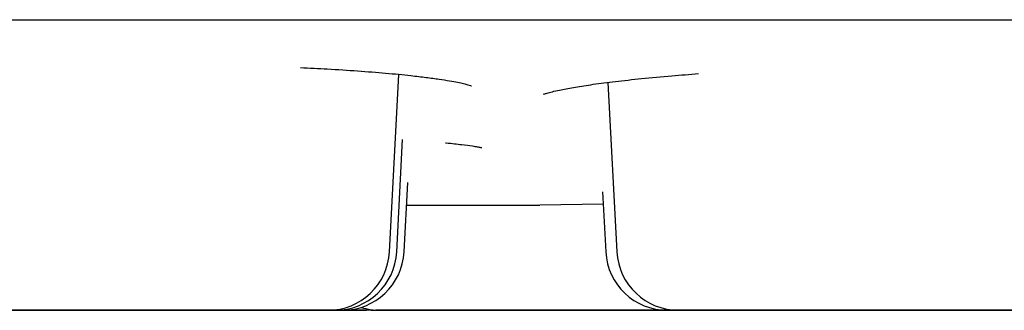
# Model space of a CAD drawing. Header units: millimetres. Extents: x 8 to 1191, y 12 to 1197.
# Tile 7 of 60: x 669.52 to 674.31, y 590.9 to 592.31. Entities that reach past the tile are written whole.
import ezdxf

# ---------------------------------------------------------------- set-up
doc = ezdxf.new("R2010")
doc.units = ezdxf.units.MM

msp = doc.modelspace()

# ---------------------------------------------------------------- linework, layer by layer
at = {"color": 7, "linetype": 'Continuous', "lineweight": 30}
for p, q in [((671.3158, 591.1809), (671.361, 592.0446)), ((672.3793, 592.0054), (672.4226, 591.181)), ((671.3514, 591.1809), (671.38, 591.7276)), ((671.387, 591.1809), (671.4046, 591.5179)), ((672.3533, 591.4726), (672.3686, 591.1809)), ((672.047, 591.4089), (672.3564, 591.4141)), ((672.0479, 591.4088), (672.048, 591.4088)), ((671.2039, 590.8965), (671.2363, 590.8983)), ((671.2265, 590.8974), (671.2492, 590.8965)), ((671.4952, 590.8965), (671.4952, 590.8965)), ((671.6931, 590.8966), (671.7063, 590.8966)), ((672.9232, 590.8967), (672.886, 590.8967)), ((673.152, 590.8967), (673.152, 590.8967))]:
    msp.add_line(p, q, dxfattribs=at)
at = {"color": 7, "linetype": 'Continuous', "lineweight": 30, "flags": 128}
for points in [[(671.3989, 591.4086), (671.4396, 591.4086), (671.5172, 591.4086), (671.5903, 591.4087), (671.6586, 591.4087), (671.7218, 591.4087), (671.7797, 591.4087), (671.8321, 591.4087), (671.8788, 591.4087), (671.9196, 591.4087), (671.9544, 591.4087), (671.983, 591.4087), (672.0054, 591.4087), (672.0214, 591.4087), (672.0311, 591.4087), (672.0343, 591.4087)], [(669.5026, 590.8964), (669.5222, 590.8964), (669.5494, 590.8964), (669.5865, 590.8964), (669.6313, 590.8964), (669.6836, 590.8964), (669.7434, 590.8964), (669.8092, 590.8964), (669.88, 590.8964), (669.9299, 590.8964), (669.9821, 590.8964), (670.0365, 590.8964), (670.1394, 590.8964), (670.245, 590.8964), (670.3532, 590.8964), (670.4342, 590.8965), (670.5138, 590.8965), (670.592, 590.8965), (670.6688, 590.8965), (670.7485, 590.8965), (670.8233, 590.8965), (670.8932, 590.8965), (670.9582, 590.8965), (671.0166, 590.8965), (671.0674, 590.8965), (671.0972, 590.8965), (671.1236, 590.8965), (671.1466, 590.8965), (671.1792, 590.8965), (671.1982, 590.8965), (671.2039, 590.8965), (671.2039, 590.8965)], [(670.2402, 590.8964), (670.1761, 590.8964), (670.0979, 590.8964), (670.0211, 590.8964), (669.9414, 590.8964), (669.8666, 590.8964), (669.7967, 590.8964), (669.7318, 590.8964), (669.6734, 590.8964), (669.6225, 590.8964), (669.5928, 590.8964), (669.5664, 590.8964), (669.5433, 590.8964), (669.5108, 590.8964)], [(669.5443, 590.8964), (669.5469, 590.8964), (669.5557, 590.8964), (669.5706, 590.8964), (669.5917, 590.8964), (669.6185, 590.8964), (669.6508, 590.8964), (669.6883, 590.8964), (669.7307, 590.8964), (669.7774, 590.8964), (669.828, 590.8964), (669.882, 590.8964), (669.9388, 590.8964), (669.9979, 590.8965), (670.0586, 590.8965), (670.1203, 590.8965), (670.1824, 590.8965), (670.2442, 590.8965), (670.3051, 590.8965), (670.3646, 590.8965), (670.4218, 590.8965), (670.4764, 590.8965), (670.5277, 590.8965), (670.5752, 590.8965), (670.6184, 590.8965), (670.6569, 590.8965), (670.6903, 590.8965), (670.7181, 590.8965), (670.7403, 590.8965), (670.7564, 590.8965), (670.7664, 590.8965), (670.7701, 590.8965), (670.7676, 590.8965), (670.7588, 590.8965), (670.7438, 590.8965), (670.7228, 590.8965), (670.696, 590.8965), (670.6636, 590.8965), (670.6261, 590.8965), (670.5838, 590.8965), (670.5371, 590.8965), (670.4864, 590.8965), (670.4324, 590.8965), (670.3756, 590.8965), (670.3166, 590.8965), (670.2559, 590.8965), (670.1942, 590.8965), (670.1321, 590.8965), (670.0702, 590.8965), (670.0093, 590.8965), (669.9499, 590.8964), (669.8926, 590.8964), (669.838, 590.8964), (669.7867, 590.8964), (669.7392, 590.8964), (669.696, 590.8964), (669.6575, 590.8964), (669.6242, 590.8964), (669.5963, 590.8964), (669.5742, 590.8964), (669.558, 590.8964), (669.548, 590.8964), (669.5443, 590.8964)], [(669.7321, 590.8964), (669.7346, 590.8964), (669.7434, 590.8964), (669.7584, 590.8964), (669.7794, 590.8964), (669.8062, 590.8964), (669.8385, 590.8964), (669.8761, 590.8964), (669.9184, 590.8964), (669.9651, 590.8964), (670.0157, 590.8964), (670.0697, 590.8964), (670.1266, 590.8964), (670.1856, 590.8964), (670.2463, 590.8964), (670.308, 590.8964), (670.3701, 590.8965), (670.4319, 590.8965), (670.4929, 590.8965), (670.5523, 590.8965), (670.6096, 590.8965), (670.6642, 590.8965), (670.7155, 590.8965), (670.763, 590.8965), (670.8062, 590.8965), (670.8446, 590.8965), (670.878, 590.8965), (670.9059, 590.8965), (670.928, 590.8965), (670.9441, 590.8965), (670.9541, 590.8965), (670.9579, 590.8965), (670.9553, 590.8965), (670.9465, 590.8965), (670.9315, 590.8965), (670.9105, 590.8965), (670.8837, 590.8965), (670.8514, 590.8965), (670.8139, 590.8965), (670.7715, 590.8965), (670.7248, 590.8965), (670.6742, 590.8965), (670.6202, 590.8965), (670.5634, 590.8965), (670.5043, 590.8965), (670.4436, 590.8965), (670.3819, 590.8965), (670.3198, 590.8964), (670.258, 590.8964), (670.197, 590.8964), (670.1376, 590.8964), (670.0803, 590.8964), (670.0258, 590.8964), (669.9745, 590.8964), (669.927, 590.8964), (669.8838, 590.8964), (669.8453, 590.8964), (669.8119, 590.8964), (669.784, 590.8964), (669.7619, 590.8964), (669.7458, 590.8964), (669.7358, 590.8964), (669.7321, 590.8964)], [(672.6602, 590.8966), (672.6691, 590.8966), (672.6912, 590.8966), (672.7073, 590.8966), (672.7173, 590.8966), (672.7211, 590.8966), (672.7185, 590.8966), (672.7097, 590.8966), (672.6947, 590.8966), (672.6737, 590.8966), (672.6469, 590.8966), (672.6146, 590.8966), (672.577, 590.8966), (672.5347, 590.8966), (672.488, 590.8966), (672.4374, 590.8966), (672.3834, 590.8966), (672.3266, 590.8966), (672.2675, 590.8966), (672.2068, 590.8966), (672.1451, 590.8966), (672.083, 590.8966), (672.0212, 590.8966), (671.9602, 590.8966), (671.9008, 590.8966), (671.8435, 590.8966), (671.7889, 590.8966), (671.7376, 590.8966), (671.6902, 590.8966), (671.6469, 590.8966), (671.6085, 590.8966), (671.5751, 590.8965), (671.5472, 590.8965), (671.5251, 590.8965), (671.509, 590.8965), (671.499, 590.8965), (671.4952, 590.8965), (671.4952, 590.8965)], [(671.5147, 590.8966), (671.5172, 590.8966), (671.526, 590.8966), (671.541, 590.8966), (671.562, 590.8966), (671.5888, 590.8966), (671.6211, 590.8966), (671.6587, 590.8966), (671.701, 590.8966), (671.7477, 590.8966), (671.7983, 590.8966), (671.8523, 590.8966), (671.9092, 590.8966), (671.9682, 590.8966), (672.0289, 590.8966), (672.0906, 590.8966), (672.1527, 590.8966), (672.2145, 590.8966), (672.2755, 590.8966), (672.3349, 590.8966), (672.3922, 590.8966), (672.4468, 590.8966), (672.4981, 590.8966), (672.5456, 590.8966), (672.5888, 590.8966), (672.6272, 590.8967), (672.6606, 590.8967), (672.6885, 590.8967), (672.7106, 590.8967), (672.7267, 590.8967), (672.7367, 590.8967), (672.7405, 590.8967), (672.7379, 590.8967), (672.7291, 590.8967), (672.7141, 590.8967), (672.6931, 590.8967), (672.6663, 590.8967), (672.634, 590.8967), (672.5965, 590.8966), (672.5541, 590.8966), (672.5074, 590.8966), (672.4568, 590.8966), (672.4028, 590.8966), (672.346, 590.8966), (672.2869, 590.8966), (672.2262, 590.8966), (672.1645, 590.8966), (672.1024, 590.8966), (672.0406, 590.8966), (671.9796, 590.8966), (671.9202, 590.8966), (671.8629, 590.8966), (671.8084, 590.8966), (671.7571, 590.8966), (671.7096, 590.8966), (671.6664, 590.8966), (671.6279, 590.8966), (671.5945, 590.8966), (671.5666, 590.8966), (671.5445, 590.8966), (671.5284, 590.8966), (671.5184, 590.8966), (671.5147, 590.8966)], [(672.9683, 590.8967), (672.9708, 590.8967), (672.9796, 590.8967), (672.9946, 590.8967), (673.0156, 590.8967), (673.0424, 590.8967), (673.0748, 590.8967), (673.1123, 590.8967), (673.1546, 590.8967), (673.2013, 590.8967), (673.252, 590.8967), (673.306, 590.8967), (673.3628, 590.8967), (673.4218, 590.8967), (673.4825, 590.8967), (673.5442, 590.8968), (673.6063, 590.8968), (673.6682, 590.8968), (673.7291, 590.8968), (673.7885, 590.8968), (673.8458, 590.8968), (673.9004, 590.8968), (673.9517, 590.8968), (673.9992, 590.8968), (674.0424, 590.8968), (674.0809, 590.8968), (674.1142, 590.8968), (674.1421, 590.8968), (674.1642, 590.8968), (674.1804, 590.8968), (674.1904, 590.8968), (674.1941, 590.8968), (674.1915, 590.8968), (674.1827, 590.8968), (674.1678, 590.8968), (674.1468, 590.8968), (674.1199, 590.8968), (674.0876, 590.8968), (674.0501, 590.8968), (674.0077, 590.8968), (673.961, 590.8968), (673.9104, 590.8968), (673.8564, 590.8968), (673.7996, 590.8968), (673.7405, 590.8968), (673.6798, 590.8968), (673.6181, 590.8968), (673.556, 590.8968), (673.4942, 590.8967), (673.4333, 590.8967), (673.3738, 590.8967), (673.3166, 590.8967), (673.262, 590.8967), (673.2107, 590.8967), (673.1632, 590.8967), (673.12, 590.8967), (673.0815, 590.8967), (673.0481, 590.8967), (673.0203, 590.8967), (672.9981, 590.8967), (672.982, 590.8967), (672.972, 590.8967), (672.9683, 590.8967)], [(674.2358, 590.8968), (674.2339, 590.8968), (674.1915, 590.8968), (674.1448, 590.8968), (674.0942, 590.8968), (674.0402, 590.8968), (673.9834, 590.8968), (673.9243, 590.8968), (673.8636, 590.8967), (673.8019, 590.8967), (673.7398, 590.8967), (673.678, 590.8967), (673.617, 590.8967), (673.5576, 590.8967), (673.5003, 590.8967), (673.4458, 590.8967), (673.3945, 590.8967), (673.347, 590.8967), (673.3037, 590.8967), (673.2653, 590.8967), (673.2319, 590.8967), (673.204, 590.8967), (673.1819, 590.8967), (673.1658, 590.8967), (673.1558, 590.8967), (673.152, 590.8967)]]:
    msp.add_lwpolyline(points, dxfattribs=at)
at = {"color": 7, "linetype": 'Continuous', "lineweight": 30}
for centre, radius, start, end in [((672.0342, 592.4087), 1, 270.0048, 270.789), ((671.0162, 591.1965), 0.3, 270.0048, 357.0048), ((671.0518, 591.1965), 0.3, 270.0048, 357.0048), ((671.0874, 591.1965), 0.3, 270.0048, 357.0048), ((672.6682, 591.1967), 0.3, 183.0048, 270.0048), ((672.7222, 591.1967), 0.3, 183.0048, 270.0048), ((671.2686, 591.1965), 0.3, 252.4291, 270.0048)]:
    msp.add_arc(centre, radius, start, end, dxfattribs=at)
for points, knots in [([(653.6016, 592.3079), (653.6016, 592.3079), (653.6017, 592.3079), (653.604, 592.3079), (653.6109, 592.3079), (653.6244, 592.3079), (653.6436, 592.3079), (653.6685, 592.308), (653.6989, 592.308), (653.7349, 592.308), (653.7766, 592.308), (653.8237, 592.308), (653.8765, 592.308), (653.9347, 592.308), (653.9985, 592.308), (654.0677, 592.308), (654.1425, 592.308), (654.2226, 592.308), (654.3082, 592.308), (654.3992, 592.308), (654.4955, 592.308), (654.5971, 592.308), (654.7041, 592.308), (654.8163, 592.3081), (654.9337, 592.3081), (655.0562, 592.3081), (655.1839, 592.3081), (655.3167, 592.3081), (655.4546, 592.3081), (655.5974, 592.3081), (655.7452, 592.3081), (655.8979, 592.3082), (656.0554, 592.3082), (656.2178, 592.3082), (656.3848, 592.3082), (656.5566, 592.3082), (656.733, 592.3082), (656.9139, 592.3082), (657.0994, 592.3083), (657.2893, 592.3083), (657.4836, 592.3083), (657.6822, 592.3083), (657.885, 592.3083), (658.0921, 592.3083), (658.3032, 592.3084), (658.5184, 592.3084), (658.7375, 592.3084), (658.9605, 592.3084), (659.1874, 592.3084), (659.418, 592.3085), (659.6522, 592.3085), (659.89, 592.3085), (660.1314, 592.3085), (660.3761, 592.3085), (660.6242, 592.3086), (660.8755, 592.3086), (661.1301, 592.3086), (661.3876, 592.3086), (661.6482, 592.3086), (661.9117, 592.3087), (662.1781, 592.3087), (662.4471, 592.3087), (662.7188, 592.3087), (662.993, 592.3088), (663.2697, 592.3088), (663.5488, 592.3088), (663.8301, 592.3088), (664.1136, 592.3089), (664.3992, 592.3089), (664.6867, 592.3089), (664.9762, 592.3089), (665.2674, 592.309), (665.5603, 592.309), (665.8548, 592.309), (666.1508, 592.309), (666.4481, 592.309), (666.7468, 592.3091), (667.0467, 592.3091), (667.3476, 592.3091), (667.6495, 592.3092), (667.9523, 592.3092), (668.2559, 592.3092), (668.5602, 592.3092), (668.865, 592.3093), (669.1704, 592.3093), (669.4761, 592.3093), (669.782, 592.3093), (670.0881, 592.3094), (670.3943, 592.3094), (670.7005, 592.3094), (671.0065, 592.3094), (671.3122, 592.3095), (671.6176, 592.3095), (671.9226, 592.3095), (672.2269, 592.3095), (672.5307, 592.3096), (672.8336, 592.3096), (673.1357, 592.3096), (673.4368, 592.3096), (673.7369, 592.3097), (674.0358, 592.3097), (674.3334, 592.3097), (674.6296, 592.3097), (674.9244, 592.3098), (675.2176, 592.3098), (675.5091, 592.3098), (675.7989, 592.3098), (676.0868, 592.3099), (676.3727, 592.3099), (676.6566, 592.3099), (676.9383, 592.3099), (677.2178, 592.31), (677.4949, 592.31), (677.7696, 592.31), (678.0418, 592.31), (678.3113, 592.31), (678.5781, 592.3101), (678.8421, 592.3101), (679.1032, 592.3101), (679.3614, 592.3101), (679.6165, 592.3102), (679.8684, 592.3102), (680.1171, 592.3102), (680.3624, 592.3102), (680.6044, 592.3102), (680.8428, 592.3103), (681.0777, 592.3103), (681.309, 592.3103), (681.5365, 592.3103), (681.7602, 592.3103), (681.98, 592.3103), (682.1959, 592.3104), (682.4078, 592.3104), (682.6156, 592.3104), (682.8192, 592.3104), (683.0185, 592.3104), (683.2136, 592.3104), (683.4043, 592.3105), (683.5906, 592.3105), (683.7724, 592.3105), (683.9496, 592.3105), (684.1222, 592.3105), (684.2901, 592.3105), (684.4533, 592.3106), (684.6117, 592.3106), (684.7653, 592.3106), (684.9139, 592.3106), (685.0577, 592.3106), (685.1964, 592.3106), (685.3301, 592.3106), (685.4587, 592.3106), (685.5822, 592.3106), (685.7006, 592.3107), (685.8137, 592.3107), (685.9216, 592.3107), (686.0242, 592.3107), (686.1215, 592.3107), (686.2134, 592.3107), (686.2999, 592.3107), (686.3811, 592.3107), (686.4568, 592.3107), (686.527, 592.3107), (686.5918, 592.3107), (686.651, 592.3107), (686.7048, 592.3107), (686.7529, 592.3107), (686.7955, 592.3107), (686.8326, 592.3107), (686.864, 592.3107), (686.8899, 592.3107), (686.9101, 592.3107), (686.9248, 592.3107), (686.9329, 592.3107), (686.9358, 592.3107), (686.936, 592.3107), (686.936, 592.3107)], [0, 0, 0, 0, 0.001009, 0.004733, 0.010409, 0.016256, 0.022112, 0.027968, 0.033825, 0.039682, 0.04554, 0.051397, 0.057254, 0.063111, 0.068968, 0.074825, 0.080683, 0.08654, 0.092397, 0.098254, 0.104111, 0.109969, 0.115826, 0.121683, 0.12754, 0.133397, 0.139255, 0.145112, 0.150969, 0.156826, 0.162684, 0.168541, 0.174398, 0.180255, 0.186112, 0.19197, 0.197827, 0.203684, 0.209541, 0.215398, 0.221256, 0.227113, 0.23297, 0.238827, 0.244684, 0.250542, 0.256399, 0.262256, 0.268113, 0.27397, 0.279828, 0.285685, 0.291542, 0.297399, 0.303256, 0.309114, 0.314971, 0.320828, 0.326685, 0.332543, 0.3384, 0.344257, 0.350114, 0.355971, 0.361829, 0.367686, 0.373543, 0.3794, 0.385257, 0.391115, 0.396972, 0.402829, 0.408686, 0.414543, 0.420401, 0.426258, 0.432115, 0.437972, 0.443829, 0.449687, 0.455544, 0.461401, 0.467258, 0.473116, 0.478973, 0.48483, 0.490687, 0.496544, 0.502402, 0.508259, 0.514116, 0.519973, 0.52583, 0.531688, 0.537545, 0.543402, 0.549259, 0.555116, 0.560974, 0.566831, 0.572688, 0.578545, 0.584402, 0.59026, 0.596117, 0.601974, 0.607831, 0.613688, 0.619546, 0.625403, 0.63126, 0.637117, 0.642975, 0.648832, 0.654689, 0.660546, 0.666403, 0.672261, 0.678118, 0.683975, 0.689832, 0.695689, 0.701547, 0.707404, 0.713261, 0.719118, 0.724975, 0.730833, 0.73669, 0.742547, 0.748404, 0.754261, 0.760119, 0.765976, 0.771833, 0.77769, 0.783548, 0.789405, 0.795262, 0.801119, 0.806976, 0.812834, 0.818691, 0.824548, 0.830405, 0.836262, 0.84212, 0.847977, 0.853834, 0.859691, 0.865548, 0.871406, 0.877263, 0.88312, 0.888977, 0.894834, 0.900692, 0.906549, 0.912406, 0.918263, 0.92412, 0.929978, 0.935835, 0.941692, 0.947549, 0.953406, 0.959264, 0.965121, 0.970978, 0.976835, 0.982692, 0.988549, 0.994405, 0.998879, 1, 1, 1, 1]), ([(670.8828, 592.0773), (670.9269, 592.0753), (671.0242, 592.0707), (671.1629, 592.0617), (671.2997, 592.051), (671.4094, 592.0403), (671.4947, 592.0303), (671.5577, 592.0216), (671.6086, 592.0135), (671.6478, 592.0061), (671.6769, 591.9997), (671.6974, 591.9944), (671.7101, 591.9906), (671.7164, 591.9882), (671.7157, 591.9887), (671.7156, 591.9888)], [0, 0, 0, 0, 0.100203, 0.221397, 0.344054, 0.468024, 0.55135, 0.631951, 0.706402, 0.77473, 0.836955, 0.893121, 0.943276, 0.987326, 1, 1, 1, 1]), ([(672.0665, 591.9484), (672.0664, 591.9483), (672.0658, 591.9477), (672.0716, 591.9498), (672.0872, 591.9547), (672.116, 591.9623), (672.1577, 591.9715), (672.2194, 591.983), (672.307, 591.9964), (672.4146, 592.0104), (672.5427, 592.0244), (672.6784, 592.0374), (672.7763, 592.0448), (672.8201, 592.0482)], [0, 0, 0, 0, 0.014236, 0.060233, 0.125463, 0.194727, 0.266668, 0.37949, 0.498321, 0.623209, 0.754169, 0.890262, 1, 1, 1, 1]), ([(671.5884, 591.7114), (671.5894, 591.7113), (671.6206, 591.7085), (671.6672, 591.7032), (671.716, 591.6967), (671.7438, 591.6924), (671.7605, 591.689), (671.7636, 591.6887), (671.765, 591.6886)], [0, 0, 0, 0, 0.008797, 0.289204, 0.551009, 0.715385, 0.871716, 1, 1, 1, 1]), ([(671.0162, 590.8965), (671.0152, 590.8965), (671.0132, 590.8965), (671.0007, 590.8965), (670.9811, 590.8965), (670.9532, 590.8965), (670.9171, 590.8965), (670.8721, 590.8965), (670.8195, 590.8965), (670.7598, 590.8965), (670.6941, 590.8965), (670.6309, 590.8965), (670.5725, 590.8965), (670.5202, 590.8965), (670.4509, 590.8965), (670.3635, 590.8965), (670.2571, 590.8965), (670.158, 590.8965), (670.0681, 590.8965), (669.9881, 590.8965), (669.9095, 590.8964), (669.8309, 590.8964), (669.7532, 590.8964), (669.678, 590.8964), (669.6077, 590.8964), (669.5431, 590.8964), (669.4846, 590.8964), (669.4391, 590.8964), (669.4044, 590.8964), (669.3779, 590.8964), (669.3486, 590.8964), (669.3209, 590.8964), (669.3017, 590.8964), (669.2965, 590.8964), (669.3015, 590.8964), (669.3136, 590.8964), (669.3333, 590.8964), (669.3612, 590.8964), (669.3973, 590.8964), (669.4423, 590.8964), (669.4949, 590.8964), (669.5546, 590.8964), (669.6203, 590.8964), (669.6836, 590.8964), (669.742, 590.8964), (669.7943, 590.8964), (669.8635, 590.8964), (669.9509, 590.8964), (670.0573, 590.8965), (670.1564, 590.8965), (670.2464, 590.8965), (670.3263, 590.8965), (670.4049, 590.8965), (670.4836, 590.8965), (670.5613, 590.8965), (670.6365, 590.8965), (670.7067, 590.8965), (670.7714, 590.8965), (670.8298, 590.8965), (670.8753, 590.8965), (670.9101, 590.8965), (670.9365, 590.8965), (670.9659, 590.8965), (670.9934, 590.8965), (671.0134, 590.8965), (671.0152, 590.8965), (671.0162, 590.8965)], [0, 0, 0, 0, 0.015048, 0.029974, 0.044912, 0.059997, 0.076298, 0.092451, 0.108629, 0.125004, 0.141304, 0.157457, 0.168232, 0.179069, 0.190018, 0.210021, 0.229908, 0.249999, 0.265029, 0.279949, 0.294893, 0.309997, 0.326298, 0.342451, 0.358629, 0.375004, 0.391304, 0.407457, 0.418232, 0.429069, 0.440018, 0.460022, 0.479908, 0.499999, 0.515029, 0.529949, 0.544893, 0.559997, 0.576298, 0.592451, 0.608629, 0.625004, 0.641304, 0.657457, 0.668232, 0.679069, 0.690018, 0.710022, 0.729908, 0.749999, 0.765029, 0.779949, 0.794893, 0.809997, 0.826298, 0.842451, 0.858629, 0.875004, 0.891304, 0.907458, 0.918232, 0.929069, 0.940018, 0.960044, 0.979931, 1, 1, 1, 1]), ([(671.2039, 590.8965), (671.2029, 590.8965), (671.201, 590.8965), (671.1884, 590.8965), (671.1688, 590.8965), (671.141, 590.8965), (671.1048, 590.8965), (671.0599, 590.8965), (671.0073, 590.8965), (670.9476, 590.8965), (670.8819, 590.8965), (670.8186, 590.8965), (670.7602, 590.8965), (670.7079, 590.8965), (670.6387, 590.8965), (670.5513, 590.8965), (670.4449, 590.8965), (670.3685, 590.8965), (670.3282, 590.8964), (670.3239, 590.8964)], [0, 0, 0, 0, 0.0596294, 0.1187736, 0.1779661, 0.237739, 0.3023303, 0.3663375, 0.4304434, 0.4953279, 0.5599195, 0.6239267, 0.6666213, 0.7095622, 0.7529483, 0.8322121, 0.911014, 0.9906229, 1, 1, 1, 1]), ([(670.9977, 590.8965), (671.0082, 590.8965), (671.0304, 590.8965), (671.0488, 590.8965), (671.0508, 590.8965), (671.0518, 590.8965)], [0, 0, 0, 0, 0.311722, 0.654292, 1, 1, 1, 1]), ([(671.0518, 590.8965), (671.0508, 590.8965), (671.0487, 590.8965), (671.0374, 590.8965), (671.0246, 590.8965), (671.0188, 590.8965)], [0, 0, 0, 0, 0.35434, 0.705797, 1, 1, 1, 1]), ([(671.0333, 590.8965), (671.0438, 590.8965), (671.066, 590.8965), (671.0845, 590.8965), (671.0864, 590.8965), (671.0874, 590.8965)], [0, 0, 0, 0, 0.311722, 0.654292, 1, 1, 1, 1]), ([(671.0874, 590.8965), (671.0864, 590.8965), (671.0844, 590.8965), (671.0731, 590.8965), (671.0602, 590.8965), (671.0544, 590.8965)], [0, 0, 0, 0, 0.3543402, 0.7057971, 1, 1, 1, 1]), ([(672.0999, 590.8966), (672.0728, 590.8966), (672.019, 590.8966), (671.939, 590.8966), (671.8605, 590.8966), (671.7818, 590.8966), (671.7041, 590.8966), (671.6289, 590.8966), (671.5587, 590.8965), (671.494, 590.8965), (671.4355, 590.8965), (671.3901, 590.8965), (671.3553, 590.8965), (671.3289, 590.8965), (671.2995, 590.8965), (671.2718, 590.8965), (671.2526, 590.8965), (671.2474, 590.8965), (671.2526, 590.8965), (671.2626, 590.8965), (671.2743, 590.8965), (671.279, 590.8965)], [0, 0, 0, 0, 0.0518312, 0.1032811, 0.154816, 0.2069, 0.2631116, 0.3188149, 0.3746041, 0.4310709, 0.4872827, 0.542986, 0.5801417, 0.6175117, 0.6552691, 0.7242497, 0.7928283, 0.8621092, 0.9139404, 0.9653903, 1, 1, 1, 1]), ([(672.6689, 590.8967), (672.667, 590.8967), (672.6435, 590.8967), (672.601, 590.8967), (672.5429, 590.8966), (672.4905, 590.8966), (672.4213, 590.8966), (672.3339, 590.8966), (672.2274, 590.8966), (672.1284, 590.8966), (672.0384, 590.8966), (671.9584, 590.8966), (671.8799, 590.8966), (671.8012, 590.8966), (671.7235, 590.8966), (671.6483, 590.8966), (671.5781, 590.8966), (671.5134, 590.8966), (671.455, 590.8966), (671.4095, 590.8965), (671.3747, 590.8965), (671.3483, 590.8965), (671.3189, 590.8965), (671.2912, 590.8965), (671.272, 590.8965), (671.2669, 590.8965), (671.2718, 590.8965), (671.2839, 590.8965), (671.3037, 590.8965), (671.3315, 590.8965), (671.3677, 590.8965), (671.4126, 590.8965), (671.4653, 590.8966), (671.5249, 590.8966), (671.5907, 590.8966), (671.6539, 590.8966), (671.7123, 590.8966), (671.7646, 590.8966), (671.8338, 590.8966), (671.9213, 590.8966), (672.0277, 590.8966), (672.1268, 590.8966), (672.2167, 590.8966), (672.2967, 590.8966), (672.3752, 590.8966), (672.4539, 590.8966), (672.5316, 590.8966), (672.6068, 590.8966), (672.677, 590.8967), (672.7417, 590.8967), (672.8002, 590.8967), (672.8456, 590.8967), (672.8804, 590.8967), (672.9069, 590.8967), (672.9362, 590.8967), (672.9637, 590.8967), (672.9834, 590.8967), (672.9852, 590.8967), (672.9861, 590.8967)], [0, 0, 0, 0, 0.001614, 0.020429, 0.032979, 0.045601, 0.058354, 0.081653, 0.104816, 0.128217, 0.145723, 0.163101, 0.180508, 0.1981, 0.217086, 0.2359, 0.254744, 0.273816, 0.292803, 0.311617, 0.324167, 0.336789, 0.349542, 0.372841, 0.396004, 0.419405, 0.436912, 0.454289, 0.471696, 0.489288, 0.508274, 0.527089, 0.545932, 0.565005, 0.583991, 0.602805, 0.615355, 0.627977, 0.64073, 0.664029, 0.687193, 0.710593, 0.7281, 0.745478, 0.762884, 0.780476, 0.799462, 0.818277, 0.83712, 0.856193, 0.875179, 0.893993, 0.906543, 0.919165, 0.931918, 0.955244, 0.978407, 1, 1, 1, 1]), ([(672.8073, 590.8967), (672.795, 590.8967), (672.7655, 590.8967), (672.7106, 590.8966), (672.6451, 590.8966), (672.5818, 590.8966), (672.5234, 590.8966), (672.4711, 590.8966), (672.4019, 590.8966), (672.3144, 590.8966), (672.222, 590.8966), (672.1641, 590.8966), (672.1421, 590.8966)], [0, 0, 0, 0, 0.080468, 0.193222, 0.3054669, 0.4166964, 0.4908896, 0.5655108, 0.6409056, 0.7786475, 0.9155866, 1, 1, 1, 1]), ([(672.7691, 590.8967), (672.7621, 590.8967), (672.746, 590.8967), (672.7187, 590.8967), (672.6909, 590.8967), (672.6717, 590.8967), (672.6666, 590.8967), (672.6715, 590.8967), (672.6836, 590.8967), (672.7032, 590.8967), (672.7317, 590.8967), (672.7547, 590.8967), (672.7709, 590.8967), (672.772, 590.8967)], [0, 0, 0, 0, 0.053725, 0.123555, 0.251129, 0.37796, 0.506089, 0.601947, 0.697099, 0.792409, 0.888734, 0.992693, 1, 1, 1, 1]), ([(674.4401, 590.8968), (674.4391, 590.8968), (674.4372, 590.8968), (674.4247, 590.8968), (674.4051, 590.8968), (674.3772, 590.8968), (674.3411, 590.8968), (674.2961, 590.8968), (674.2435, 590.8968), (674.1838, 590.8968), (674.1181, 590.8968), (674.0548, 590.8968), (673.9964, 590.8968), (673.9441, 590.8968), (673.8749, 590.8968), (673.7875, 590.8968), (673.6811, 590.8968), (673.582, 590.8968), (673.492, 590.8967), (673.4121, 590.8967), (673.3335, 590.8967), (673.2548, 590.8967), (673.1771, 590.8967), (673.1019, 590.8967), (673.0317, 590.8967), (672.967, 590.8967), (672.9086, 590.8967), (672.8631, 590.8967), (672.8283, 590.8967), (672.8019, 590.8967), (672.7725, 590.8967), (672.7448, 590.8967), (672.7256, 590.8967), (672.7205, 590.8967), (672.7255, 590.8967), (672.7376, 590.8967), (672.7573, 590.8967), (672.7852, 590.8967), (672.8213, 590.8967), (672.8663, 590.8967), (672.9189, 590.8967), (672.9786, 590.8967), (673.0443, 590.8967), (673.1075, 590.8967), (673.1659, 590.8967), (673.2182, 590.8967), (673.2875, 590.8967), (673.3749, 590.8967), (673.4813, 590.8967), (673.5804, 590.8968), (673.6704, 590.8968), (673.7503, 590.8968), (673.8289, 590.8968), (673.9075, 590.8968), (673.9852, 590.8968), (674.0604, 590.8968), (674.1307, 590.8968), (674.1953, 590.8968), (674.2538, 590.8968), (674.2993, 590.8968), (674.334, 590.8968), (674.3605, 590.8968), (674.3899, 590.8968), (674.4174, 590.8968), (674.4374, 590.8968), (674.4392, 590.8968), (674.4401, 590.8968)], [0, 0, 0, 0, 0.015048, 0.029974, 0.044912, 0.059997, 0.076298, 0.092451, 0.108629, 0.125004, 0.141304, 0.157457, 0.168232, 0.179069, 0.190018, 0.210021, 0.229908, 0.249999, 0.265029, 0.279949, 0.294893, 0.309997, 0.326298, 0.342451, 0.358629, 0.375004, 0.391304, 0.407457, 0.418232, 0.429069, 0.440018, 0.460022, 0.479908, 0.499999, 0.515029, 0.529949, 0.544893, 0.559997, 0.576298, 0.592451, 0.608629, 0.625004, 0.641304, 0.657457, 0.668232, 0.679069, 0.690018, 0.710022, 0.729908, 0.749999, 0.765029, 0.779949, 0.794893, 0.809997, 0.826298, 0.842451, 0.858629, 0.875004, 0.891304, 0.907458, 0.918232, 0.929069, 0.940018, 0.960044, 0.979931, 1, 1, 1, 1]), ([(672.8073, 590.8967), (672.8013, 590.8967), (672.7848, 590.8967), (672.7648, 590.8967), (672.7521, 590.8967)], [0, 0, 0, 0, 0.360609, 1, 1, 1, 1]), ([(672.908, 590.8967), (672.9066, 590.8967), (672.898, 590.8967), (672.8859, 590.8967), (672.8757, 590.8967)], [0, 0, 0, 0, 0.160998, 1, 1, 1, 1]), ([(673.5137, 590.8967), (673.4893, 590.8967), (673.4371, 590.8967), (673.361, 590.8967), (673.2857, 590.8967), (673.2155, 590.8967), (673.1508, 590.8967), (673.0924, 590.8967), (673.0468, 590.8967), (673.0123, 590.8967), (672.9929, 590.8967), (672.9843, 590.8967), (672.9833, 590.8967)], [0, 0, 0, 0, 0.105862, 0.226811, 0.346666, 0.466706, 0.588204, 0.709153, 0.829008, 0.908955, 0.989363, 1, 1, 1, 1]), ([(672.9934, 590.8967), (672.9977, 590.8967), (673.0139, 590.8967), (673.0504, 590.8967), (673.1026, 590.8967), (673.1624, 590.8967), (673.228, 590.8967), (673.2913, 590.8967), (673.3497, 590.8967), (673.402, 590.8967), (673.4712, 590.8967), (673.5586, 590.8967), (673.6651, 590.8967), (673.7641, 590.8967), (673.8541, 590.8967), (673.9341, 590.8968), (674.0126, 590.8968), (674.0913, 590.8968), (674.169, 590.8968), (674.2443, 590.8968), (674.314, 590.8968), (674.361, 590.8968), (674.3828, 590.8968), (674.3851, 590.8968)], [0, 0, 0, 0, 0.018776, 0.071497, 0.1243, 0.177744, 0.230947, 0.283668, 0.318835, 0.354205, 0.389941, 0.455229, 0.520137, 0.585709, 0.634766, 0.683462, 0.732238, 0.781534, 0.834736, 0.887458, 0.940261, 0.993705, 1, 1, 1, 1])]:
    msp.add_open_spline(points, degree=3, knots=knots, dxfattribs=at)

doc.saveas('drawing.dxf')
